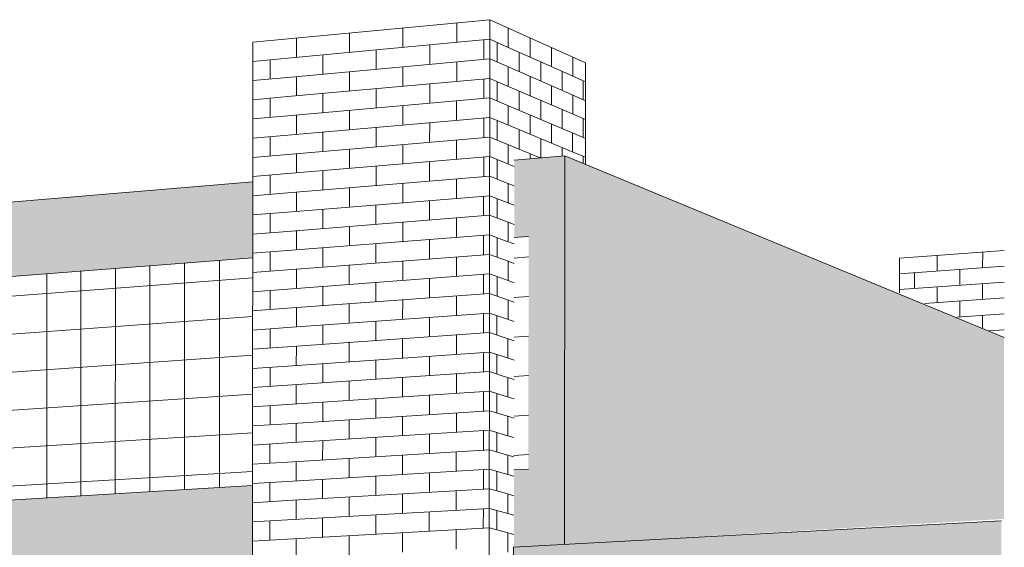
# Model space of a CAD drawing. Header units: metres. Extents: x -29 to 486, y -1 to 6.
# Tile 142 of 165: x 169.39894 to 169.40369, y 0.70689 to 0.70944. Entities that reach past the tile are written whole.
import ezdxf

# ---------------------------------------------------------------- set-up
doc = ezdxf.new("R2010")
doc.units = ezdxf.units.M
for name, color, linetype, lineweight in [('A-FLOR', 192, 'Continuous', 18), ('A-WALL', 113, 'Continuous', 18), ('A-WALL-PATT', 111, 'Continuous', 35)]:
    doc.layers.add(name, color=color, linetype=linetype, lineweight=lineweight)

# ---------------------------------------------------------------- blocks, each defined once
blk = doc.blocks.new('FP_47-Vista 3D 4')
at = {"layer": 'A-WALL-PATT', "lineweight": 9}
for p, q in [((12.5353171, 0.709338), (12.5353171, 0.709338)), ((12.5352328, 0.7092374), (12.5354016, 0.7092531)), ((12.535317, 0.7091525), (12.5353171, 0.7092453)), ((12.5352327, 0.7091448), (12.5354015, 0.7091603)), ((12.5352327, 0.7090522), (12.5354015, 0.7090675)), ((12.5353169, 0.7089671), (12.535317, 0.7090598)), ((12.5352326, 0.7089597), (12.5354014, 0.7089746)), ((12.5352326, 0.7088671), (12.5354013, 0.7088818)), ((12.5353168, 0.7087818), (12.5353168, 0.7088745)), ((12.5352325, 0.7087746), (12.5354013, 0.708789)), ((12.5352325, 0.708682), (12.5354012, 0.7086962)), ((12.5353167, 0.7085964), (12.5353167, 0.7086891)), ((12.5352324, 0.7085895), (12.5354012, 0.7086034)), ((12.5352324, 0.7084969), (12.5354011, 0.7085106)), ((12.5353166, 0.7084111), (12.5353166, 0.7085038)), ((12.5352323, 0.7084044), (12.535401, 0.7084178)), ((12.5352323, 0.7083119), (12.535401, 0.7083251)), ((12.5353165, 0.7082258), (12.5353165, 0.7083185)), ((12.5352322, 0.7082194), (12.5354009, 0.7082323)), ((12.5352322, 0.7081269), (12.5354009, 0.7081395)), ((12.5353163, 0.7080406), (12.5353164, 0.7081332)), ((12.5352321, 0.7080344), (12.5354008, 0.7080468)), ((12.5352321, 0.7079419), (12.5354007, 0.707954)), ((12.5353162, 0.7078553), (12.5353163, 0.7079479)), ((12.535232, 0.7078494), (12.5354007, 0.7078613)), ((12.5352319, 0.7077569), (12.5354006, 0.7077686)), ((12.5353161, 0.7076701), (12.5353162, 0.7077627)), ((12.5352319, 0.7076645), (12.5354006, 0.7076758)), ((12.5352318, 0.707572), (12.5354005, 0.7075831)), ((12.535316, 0.707485), (12.5353161, 0.7075775)), ((12.5352318, 0.7074795), (12.5354004, 0.7074904)), ((12.5352317, 0.7073871), (12.5354004, 0.7073977)), ((12.5353159, 0.7072998), (12.5353159, 0.7073924)), ((12.5352317, 0.7072947), (12.5354003, 0.707305)), ((12.5352316, 0.7072022), (12.5354003, 0.7072123)), ((12.5353158, 0.7071147), (12.5353158, 0.7072073)), ((12.5352316, 0.7071098), (12.5354002, 0.7071196)), ((12.5352315, 0.7070174), (12.5354002, 0.707027)), ((12.5353157, 0.7069296), (12.5353157, 0.7070222)), ((12.5352315, 0.706925), (12.5354001, 0.7069343))]:
    blk.add_line(p, q, dxfattribs=at)
blk = doc.blocks.new('FP_48-Vista 3D 4')
at = {"layer": 'A-WALL-PATT', "lineweight": 9}
for p, q in [((12.5362162, 0.709329), (12.5362163, 0.7094231)), ((12.5363469, 0.7094355), (12.5363469, 0.7094355)), ((12.5356992, 0.7092809), (12.5356993, 0.7093742)), ((12.5358277, 0.7093863), (12.5358277, 0.7093863)), ((12.5359566, 0.7093048), (12.5359567, 0.7093985)), ((12.5360862, 0.7094108), (12.5360862, 0.7094108)), ((12.5354016, 0.7092531), (12.5363759, 0.7093439)), ((12.5354439, 0.7092571), (12.535444, 0.70935)), ((12.5355714, 0.709362), (12.5355714, 0.709362)), ((12.5363467, 0.7092469), (12.5363468, 0.7093412)), ((12.5358276, 0.7091993), (12.5358276, 0.7092928)), ((12.5360861, 0.709223), (12.5360861, 0.7093169)), ((12.5354015, 0.7091603), (12.5363758, 0.7092496)), ((12.5355712, 0.7091758), (12.5355713, 0.7092689)), ((12.536216, 0.7091409), (12.5362161, 0.709235)), ((12.5356991, 0.7090943), (12.5356991, 0.7091876)), ((12.5359565, 0.7091175), (12.5359565, 0.7092112)), ((12.5354015, 0.7090675), (12.5363757, 0.7091553)), ((12.5354438, 0.7090713), (12.5354439, 0.7091642)), ((12.5363465, 0.7090584), (12.5363466, 0.7091527)), ((12.5358274, 0.7090124), (12.5358275, 0.7091059)), ((12.5360859, 0.7090353), (12.536086, 0.7091292)), ((12.5354014, 0.7089746), (12.5363756, 0.709061)), ((12.5355711, 0.7089897), (12.5355712, 0.7090828)), ((12.5362158, 0.7089528), (12.5362159, 0.7090468)), ((12.5356989, 0.7089077), (12.535699, 0.709001)), ((12.5359563, 0.7089302), (12.5359564, 0.7090238)), ((12.5354013, 0.7088818), (12.5363755, 0.7089667)), ((12.5354437, 0.7088855), (12.5354437, 0.7089784)), ((12.5363463, 0.7088699), (12.5363464, 0.7089642)), ((12.5358273, 0.7088255), (12.5358273, 0.7089189)), ((12.5360857, 0.7088476), (12.5360858, 0.7089414)), ((12.5354013, 0.708789), (12.5363754, 0.7088724)), ((12.535571, 0.7088035), (12.535571, 0.7088966)), ((12.5362157, 0.7087647), (12.5362157, 0.7088587)), ((12.5356988, 0.7087212), (12.5356989, 0.7088145)), ((12.5359561, 0.7087429), (12.5359562, 0.7088365)), ((12.5354012, 0.7086962), (12.5363753, 0.7087781)), ((12.5354436, 0.7086998), (12.5354436, 0.7087926)), ((12.5363461, 0.7086814), (12.5363462, 0.7087757)), ((12.5355708, 0.7086174), (12.5355709, 0.7087105)), ((12.5358271, 0.7086386), (12.5358272, 0.708732)), ((12.5360855, 0.7086599), (12.5360856, 0.7087538)), ((12.5354012, 0.7086034), (12.5363752, 0.7086838)), ((12.5362155, 0.7085766), (12.5362156, 0.7086707)), ((12.5356986, 0.7085347), (12.5356987, 0.708628)), ((12.535956, 0.7085556), (12.5359561, 0.7086492)), ((12.5354011, 0.7085106), (12.5363751, 0.7085896)), ((12.5354434, 0.708514), (12.5354435, 0.7086069)), ((12.5363459, 0.708493), (12.536346, 0.7085872)), ((12.5355707, 0.7084313), (12.5355708, 0.7085244)), ((12.535827, 0.7084517), (12.535827, 0.7085451)), ((12.5360854, 0.7084723), (12.5360855, 0.7085661)), ((12.535401, 0.7084178), (12.536375, 0.7084953)), ((12.5362153, 0.7083886), (12.5362154, 0.7084826)), ((12.5356985, 0.7083483), (12.5356986, 0.7084415)), ((12.5359558, 0.7083684), (12.5359559, 0.708462)), ((12.535401, 0.7083251), (12.5363749, 0.7084011)), ((12.5354433, 0.7083284), (12.5354434, 0.7084212)), ((12.5360852, 0.7082847), (12.5360853, 0.7083785)), ((12.5363457, 0.7083046), (12.5363458, 0.7083988)), ((12.5355706, 0.7082453), (12.5355706, 0.7083383)), ((12.5358268, 0.7082649), (12.5358269, 0.7083583)), ((12.5354009, 0.7082323), (12.5363748, 0.7083068)), ((12.5362151, 0.7082006), (12.5362152, 0.7082946)), ((12.5354432, 0.7081427), (12.5354432, 0.7082355)), ((12.5356984, 0.7081618), (12.5356984, 0.7082551)), ((12.5359556, 0.7081811), (12.5359557, 0.7082747)), ((12.5354009, 0.7081395), (12.5363747, 0.7082126)), ((12.536085, 0.7080971), (12.5360851, 0.7081909)), ((12.5363456, 0.7081162), (12.5363457, 0.7082104)), ((12.5355704, 0.7080592), (12.5355705, 0.7081523)), ((12.5358267, 0.7080781), (12.5358267, 0.7081715)), ((12.5354008, 0.7080468), (12.5363746, 0.7081184)), ((12.5362149, 0.7080126), (12.536215, 0.7081066)), ((12.5354431, 0.7079571), (12.5354431, 0.7080499)), ((12.5356982, 0.7079754), (12.5356983, 0.7080686)), ((12.5359555, 0.707994), (12.5359556, 0.7080876)), ((12.5354007, 0.707954), (12.5363745, 0.7080241)), ((12.5360848, 0.7079095), (12.5360849, 0.7080033)), ((12.5363454, 0.7079279), (12.5363455, 0.708022)), ((12.5355703, 0.7078732), (12.5355704, 0.7079662)), ((12.5358265, 0.7078913), (12.5358266, 0.7079847)), ((12.5354007, 0.7078613), (12.5363744, 0.7079299)), ((12.5362147, 0.7078247), (12.5362148, 0.7079187)), ((12.5354429, 0.7077715), (12.535443, 0.7078643)), ((12.5356981, 0.7077891), (12.5356981, 0.7078823)), ((12.5359553, 0.7078068), (12.5359554, 0.7079004)), ((12.5354006, 0.7077686), (12.5363743, 0.7078357)), ((12.5360847, 0.707722), (12.5360848, 0.7078157)), ((12.5363452, 0.7077395), (12.5363453, 0.7078337)), ((12.5355702, 0.7076873), (12.5355702, 0.7077803)), ((12.5358264, 0.7077046), (12.5358264, 0.7077979)), ((12.5354006, 0.7076758), (12.5363742, 0.7077415)), ((12.5359552, 0.7076197), (12.5359552, 0.7077132)), ((12.5362146, 0.7076368), (12.5362146, 0.7077307)), ((12.5354428, 0.7075859), (12.5354429, 0.7076787)), ((12.5356979, 0.7076027), (12.535698, 0.7076959)), ((12.5354005, 0.7075831), (12.5363741, 0.7076473)), ((12.5360845, 0.7075345), (12.5360846, 0.7076282)), ((12.536345, 0.7075513), (12.5363451, 0.7076454)), ((12.53557, 0.7075013), (12.5355701, 0.7075943)), ((12.5358262, 0.7075178), (12.5358263, 0.7076112)), ((12.5354004, 0.7074904), (12.536374, 0.7075531)), ((12.535955, 0.7074326), (12.5359551, 0.7075261)), ((12.5362144, 0.7074489), (12.5362145, 0.7075428)), ((12.5354427, 0.7074004), (12.5354428, 0.7074931)), ((12.5356978, 0.7074164), (12.5356979, 0.7075096)), ((12.5354004, 0.7073977), (12.5363739, 0.7074589)), ((12.5360843, 0.707347), (12.5360844, 0.7074407)), ((12.5363448, 0.707363), (12.5363449, 0.7074571)), ((12.5355699, 0.7073154), (12.53557, 0.7074084)), ((12.535826, 0.7073311), (12.5358261, 0.7074245)), ((12.5354003, 0.707305), (12.5363738, 0.7073648)), ((12.5359548, 0.7072455), (12.5359549, 0.7073391)), ((12.5362142, 0.7072611), (12.5362143, 0.707355)), ((12.5354426, 0.7072148), (12.5354426, 0.7073076)), ((12.5356976, 0.7072301), (12.5356977, 0.7073233)), ((12.5354003, 0.7072123), (12.5363738, 0.7072706)), ((12.5358259, 0.7071445), (12.535826, 0.7072378)), ((12.5360842, 0.7071596), (12.5360842, 0.7072533)), ((12.5363446, 0.7071748), (12.5363447, 0.7072689)), ((12.5355698, 0.7071295), (12.5355698, 0.7072225)), ((12.5354002, 0.7071196), (12.5363737, 0.7071765)), ((12.5359547, 0.7070585), (12.5359548, 0.707152)), ((12.536214, 0.7070732), (12.5362141, 0.7071671)), ((12.5354425, 0.7070294), (12.5354425, 0.7071221)), ((12.5356975, 0.7070439), (12.5356976, 0.707137)), ((12.5354002, 0.707027), (12.5363736, 0.7070823)), ((12.5358257, 0.7069579), (12.5358258, 0.7070512)), ((12.536084, 0.7069721), (12.5360841, 0.7070658)), ((12.5363444, 0.7069866), (12.5363445, 0.7070807)), ((12.5355696, 0.7069437), (12.5355697, 0.7070366)), ((12.5354001, 0.7069343), (12.5363735, 0.7069882)), ((12.5359545, 0.7068715), (12.5359546, 0.706965)), ((12.5362138, 0.7068854), (12.5362139, 0.7069793)), ((12.5354423, 0.7068439), (12.5354424, 0.7069366)), ((12.5356974, 0.7068576), (12.5356974, 0.7069507))]:
    blk.add_line(p, q, dxfattribs=at)
blk = doc.blocks.new('FP_49-Vista 3D 4')
at = {"layer": 'A-WALL-PATT', "lineweight": 9}
for p, q in [((12.5364118, 0.7094221), (12.5364118, 0.7094221)), ((12.5363759, 0.7093439), (12.5364472, 0.7093122)), ((12.5364116, 0.7092339), (12.5364117, 0.709328)), ((12.5363758, 0.7092496), (12.5364471, 0.7092184)), ((12.5363757, 0.7091553), (12.536447, 0.7091246)), ((12.5364114, 0.7090459), (12.5364115, 0.7091399)), ((12.5363756, 0.709061), (12.5364469, 0.7090308)), ((12.5363755, 0.7089667), (12.5364468, 0.708937)), ((12.5364112, 0.7088578), (12.5364113, 0.7089518)), ((12.5363754, 0.7088724), (12.5364467, 0.7088432)), ((12.5363753, 0.7087781), (12.5364466, 0.7087495)), ((12.536411, 0.7086697), (12.5364111, 0.7087638)), ((12.5363752, 0.7086838), (12.5364465, 0.7086557)), ((12.5363751, 0.7085896), (12.5364464, 0.708562)), ((12.5364108, 0.7084817), (12.5364109, 0.7085757)), ((12.536375, 0.7084953), (12.5364463, 0.7084682)), ((12.5363749, 0.7084011), (12.5364462, 0.7083745)), ((12.5364106, 0.7082938), (12.5364107, 0.7083877)), ((12.5363748, 0.7083068), (12.5364461, 0.7082808)), ((12.5363747, 0.7082126), (12.536446, 0.708187)), ((12.5364104, 0.7081058), (12.5364105, 0.7081998)), ((12.5363746, 0.7081184), (12.5364459, 0.7080933)), ((12.5363745, 0.7080241), (12.5364458, 0.7079996)), ((12.5364102, 0.7079179), (12.5364103, 0.7080118)), ((12.5363744, 0.7079299), (12.5364457, 0.7079059)), ((12.5363743, 0.7078357), (12.5364456, 0.7078122)), ((12.53641, 0.70773), (12.5364101, 0.7078239)), ((12.5363742, 0.7077415), (12.5364455, 0.7077186)), ((12.5363741, 0.7076473), (12.5364454, 0.7076249)), ((12.5364098, 0.7075421), (12.5364099, 0.7076361)), ((12.536374, 0.7075531), (12.5364453, 0.7075312)), ((12.5363739, 0.7074589), (12.5364452, 0.7074375)), ((12.5364096, 0.7073543), (12.5364097, 0.7074482)), ((12.5363738, 0.7073648), (12.5364451, 0.7073439)), ((12.5363738, 0.7072706), (12.536445, 0.7072502)), ((12.5364094, 0.7071665), (12.5364095, 0.7072604)), ((12.5363737, 0.7071765), (12.5364449, 0.7071566)), ((12.5363736, 0.7070823), (12.5364448, 0.707063)), ((12.5364092, 0.7069787), (12.5364093, 0.7070726)), ((12.5363735, 0.7069882), (12.5364447, 0.7069693))]:
    blk.add_line(p, q, dxfattribs=at)
blk = doc.blocks.new('FP_50-Vista 3D 4')
at = {"layer": 'A-WALL-PATT', "lineweight": 9}
for p, q in [((12.5364649, 0.7093043), (12.536465, 0.709398)), ((12.5365178, 0.7093741), (12.5365178, 0.7093741)), ((12.5365701, 0.7092575), (12.5365702, 0.7093504)), ((12.5366222, 0.7093269), (12.5366222, 0.7093269)), ((12.5364472, 0.7093122), (12.5367699, 0.7091686)), ((12.5365176, 0.7091875), (12.5365177, 0.7092808)), ((12.5366736, 0.7092114), (12.5366737, 0.7093036)), ((12.5367249, 0.7092804), (12.5367249, 0.7092804)), ((12.536622, 0.7091418), (12.5366221, 0.7092343)), ((12.5364471, 0.7092184), (12.5367697, 0.7090771)), ((12.5364647, 0.709117), (12.5364648, 0.7092106)), ((12.5367246, 0.7090969), (12.5367248, 0.7091886)), ((12.5365699, 0.7090717), (12.53657, 0.7091646)), ((12.536447, 0.7091246), (12.5367696, 0.7089857)), ((12.5365174, 0.7090009), (12.5365175, 0.7090942)), ((12.5366734, 0.7090271), (12.5366735, 0.7091192)), ((12.5366218, 0.7089568), (12.5366219, 0.7090493)), ((12.5364469, 0.7090308), (12.5367695, 0.7088942)), ((12.5364645, 0.7089297), (12.5364646, 0.7090233)), ((12.5367244, 0.7089133), (12.5367245, 0.7090051)), ((12.5365697, 0.7088859), (12.5365698, 0.7089788)), ((12.5364468, 0.708937), (12.5367694, 0.7088028)), ((12.5365172, 0.7088144), (12.5365173, 0.7089077)), ((12.5366732, 0.7088428), (12.5366733, 0.7089349)), ((12.5366215, 0.7087732), (12.5366217, 0.7088643)), ((12.5364467, 0.7088432), (12.5366186, 0.7087729)), ((12.5364643, 0.7087424), (12.5364644, 0.708836)), ((12.5367243, 0.7087825), (12.5367243, 0.7088215)), ((12.5365696, 0.7087685), (12.5365696, 0.708793)), ((12.5364466, 0.7087495), (12.5364937, 0.7087306)), ((12.5364465, 0.7086557), (12.5364936, 0.7086372)), ((12.5364641, 0.7085551), (12.5364642, 0.7086487)), ((12.5364464, 0.708562), (12.5364935, 0.7085437)), ((12.5364463, 0.7084682), (12.5364934, 0.7084503)), ((12.5364639, 0.7083679), (12.536464, 0.7084615)), ((12.5364462, 0.7083745), (12.5364933, 0.7083569)), ((12.5364461, 0.7082808), (12.5364932, 0.7082636)), ((12.5364637, 0.7081807), (12.5364638, 0.7082743)), ((12.536446, 0.708187), (12.5364931, 0.7081702)), ((12.5364459, 0.7080933), (12.536493, 0.7080768)), ((12.5364635, 0.7079935), (12.5364636, 0.7080871)), ((12.5364458, 0.7079996), (12.5364929, 0.7079834)), ((12.5364457, 0.7079059), (12.5364928, 0.7078901)), ((12.5364633, 0.7078064), (12.5364634, 0.7079)), ((12.5364456, 0.7078122), (12.5364927, 0.7077967)), ((12.5364455, 0.7077186), (12.5364926, 0.7077034)), ((12.5364631, 0.7076193), (12.5364632, 0.7077129)), ((12.5364454, 0.7076249), (12.5364925, 0.70761)), ((12.5364453, 0.7075312), (12.5364924, 0.7075167)), ((12.5364629, 0.7074322), (12.536463, 0.7075258)), ((12.5364452, 0.7074375), (12.5364923, 0.7074234)), ((12.5364451, 0.7073439), (12.5364922, 0.7073301)), ((12.5364627, 0.7072452), (12.5364628, 0.7073387)), ((12.536445, 0.7072502), (12.5364921, 0.7072368)), ((12.5364449, 0.7071566), (12.536492, 0.7071435)), ((12.5364625, 0.7070582), (12.5364626, 0.7071517)), ((12.5364448, 0.707063), (12.5364919, 0.7070502)), ((12.5364447, 0.7069693), (12.5364918, 0.7069569)), ((12.5364623, 0.7068712), (12.5364624, 0.7069647))]:
    blk.add_line(p, q, dxfattribs=at)
blk = doc.blocks.new('FP_51-Vista 3D 4')
at = {"layer": 'A-WALL-PATT', "lineweight": 9}
for p, q in [((12.5367755, 0.7091661), (12.5367756, 0.7092575)), ((12.5368259, 0.7092347), (12.5368259, 0.7092347)), ((12.5367699, 0.7091686), (12.5368369, 0.7091387)), ((12.5368257, 0.7090526), (12.5368258, 0.7091437)), ((12.5367697, 0.7090771), (12.5368368, 0.7090477)), ((12.5367753, 0.7089832), (12.5367754, 0.7090746)), ((12.5367696, 0.7089857), (12.5368367, 0.7089568)), ((12.5368255, 0.7088705), (12.5368256, 0.7089616)), ((12.5367695, 0.7088942), (12.5368366, 0.7088658)), ((12.536775, 0.7088004), (12.5367751, 0.7088918)), ((12.5367694, 0.7088028), (12.5368365, 0.7087749)), ((12.5368253, 0.7087477), (12.5368253, 0.7087795))]:
    blk.add_line(p, q, dxfattribs=at)
blk = doc.blocks.new('FP_70-Vista 3D 4')
at = {"layer": 'A-WALL-PATT', "lineweight": 9}
for p, q in [((12.538423, 0.7082941), (12.538423, 0.7082941)), ((12.5385321, 0.708226), (12.5385323, 0.7083021)), ((12.5386419, 0.7083102), (12.5386419, 0.7083102)), ((12.5387517, 0.708242), (12.5387519, 0.7083184)), ((12.5383502, 0.7082128), (12.538856, 0.7082496)), ((12.5384227, 0.7081421), (12.5384229, 0.7082181)), ((12.5386416, 0.7081577), (12.5386417, 0.708234)), ((12.5383501, 0.7081369), (12.538856, 0.7081731)), ((12.5385318, 0.7080738), (12.538532, 0.7081499)), ((12.5387514, 0.7080892), (12.5387516, 0.7081656)), ((12.5384716, 0.7080696), (12.538856, 0.7080966)), ((12.5386413, 0.7080053), (12.5386414, 0.7080815)), ((12.5386266, 0.7080043), (12.538856, 0.7080201)), ((12.5387511, 0.7079518), (12.5387513, 0.7080129)), ((12.5387823, 0.7079386), (12.538856, 0.7079436)), ((12.5384216, 0.7063959), (12.5384824, 0.7063986)), ((12.538638, 0.7063387), (12.538638, 0.7063572)), ((12.5386681, 0.7063307), (12.5387278, 0.7063333)), ((12.5387478, 0.7063096), (12.5387478, 0.7063279)), ((12.5388334, 0.7062615), (12.538856, 0.7062624)), ((12.5388333, 0.7061851), (12.538856, 0.7061861)), ((12.5384916, 0.7060952), (12.538856, 0.7061097)), ((12.538528, 0.7060967), (12.538528, 0.706122)), ((12.5386373, 0.7060249), (12.5386375, 0.706101)), ((12.5387474, 0.7061054), (12.5387474, 0.7061308)), ((12.5384914, 0.7060193), (12.538856, 0.7060333)), ((12.5385277, 0.7059447), (12.5385278, 0.7060207)), ((12.5387471, 0.7059529), (12.5387472, 0.7060292)), ((12.5384913, 0.7059434), (12.538856, 0.705957)), ((12.538637, 0.7058727), (12.5386372, 0.7059488)), ((12.5384911, 0.7058675), (12.538856, 0.7058806)), ((12.5385274, 0.7057928), (12.5385275, 0.7058688)), ((12.5387468, 0.7058005), (12.5387469, 0.7058767)), ((12.538491, 0.7057915), (12.5388561, 0.7058043)), ((12.5386367, 0.7057205), (12.5386369, 0.7057966)), ((12.5384908, 0.7057156), (12.5388561, 0.705728)), ((12.5387464, 0.705648), (12.5387466, 0.7057243)), ((12.5385271, 0.7056409), (12.5385272, 0.7057168)), ((12.5384907, 0.7056397), (12.5388561, 0.7056516)), ((12.5386364, 0.7055684), (12.5386366, 0.7056445)), ((12.5384905, 0.7055638), (12.5388561, 0.7055753)), ((12.5385268, 0.705489), (12.5385269, 0.7055649)), ((12.5387461, 0.7054956), (12.5387463, 0.7055718)), ((12.5384904, 0.7054879), (12.5388561, 0.705499)), ((12.5386361, 0.7054162), (12.5386363, 0.7054923)), ((12.5384902, 0.705412), (12.5388561, 0.7054226)), ((12.5385265, 0.7053371), (12.5385266, 0.7054131)), ((12.5387458, 0.7053432), (12.538746, 0.7054194)), ((12.5384901, 0.7053361), (12.5388561, 0.7053463)), ((12.5386358, 0.7052641), (12.538636, 0.7053402)), ((12.5388559, 0.70527), (12.538856, 0.7053463)), ((12.5384899, 0.7052602), (12.5388561, 0.70527)), ((12.5385262, 0.7051853), (12.5385264, 0.7052612)), ((12.5387455, 0.7051909), (12.5387457, 0.7052671)), ((12.5384898, 0.7051843), (12.5388561, 0.7051937)), ((12.5386355, 0.705112), (12.5386357, 0.7051881)), ((12.5388556, 0.7051174), (12.5388557, 0.7051937)), ((12.5384897, 0.7051085), (12.5388561, 0.7051174)), ((12.5385259, 0.7050334), (12.5385261, 0.7051094)), ((12.5387452, 0.7050385), (12.5387454, 0.7051147)), ((12.5384895, 0.7050326), (12.5388561, 0.7050411)), ((12.5386352, 0.7049599), (12.5386354, 0.705036)), ((12.5388552, 0.7049648), (12.5388554, 0.7050411)), ((12.5384894, 0.7049567), (12.5388561, 0.7049648)), ((12.5387449, 0.7048862), (12.538745, 0.7049624)), ((12.5385256, 0.7048816), (12.5385258, 0.7049575)), ((12.5384892, 0.7048809), (12.5388561, 0.7048885)), ((12.5386349, 0.7048079), (12.5386351, 0.7048839)), ((12.5388549, 0.7048122), (12.5388551, 0.7048885)), ((12.5384891, 0.704805), (12.5388561, 0.7048122)), ((12.5385253, 0.7047298), (12.5385255, 0.7048057)), ((12.5387446, 0.7047339), (12.5387447, 0.70481)), ((12.5385117, 0.7047296), (12.5388561, 0.7047359)), ((12.5386346, 0.7046558), (12.5386348, 0.7047318)), ((12.5388546, 0.7046596), (12.5388548, 0.7047359)), ((12.5385115, 0.7046537), (12.5388561, 0.7046597)), ((12.538525, 0.7045781), (12.5385252, 0.7046539)), ((12.5387443, 0.7045816), (12.5387444, 0.7046577)), ((12.5385114, 0.7045778), (12.5388561, 0.7045834)), ((12.5386343, 0.7045038), (12.5386345, 0.7045798)), ((12.5388543, 0.7045071), (12.5388545, 0.7045834)), ((12.5385113, 0.704502), (12.5388561, 0.7045071)), ((12.5385247, 0.7044263), (12.5385249, 0.7045022)), ((12.538744, 0.7044293), (12.5387441, 0.7045054)), ((12.5385111, 0.7044261), (12.5388561, 0.7044308)), ((12.538634, 0.7043518), (12.5386342, 0.7044278)), ((12.538854, 0.7043546), (12.5388541, 0.7044308)), ((12.538511, 0.7043503), (12.5388561, 0.7043546)), ((12.5385244, 0.7042746), (12.5385246, 0.7043504)), ((12.5387437, 0.7042771), (12.5387438, 0.7043532)), ((12.5385108, 0.7042744), (12.5388561, 0.7042783)), ((12.5386337, 0.7041998), (12.5386339, 0.7042758)), ((12.5388537, 0.7042021), (12.5388538, 0.7042783)), ((12.5385107, 0.7041986), (12.5388561, 0.7042021)), ((12.5387433, 0.7041248), (12.5387435, 0.7042009)), ((12.5385241, 0.7041228), (12.5385243, 0.7041987)), ((12.5385105, 0.7041227), (12.5388561, 0.7041258)), ((12.5386334, 0.7040478), (12.5386336, 0.7041238)), ((12.5388533, 0.7040496), (12.5388535, 0.7041258)), ((12.5385104, 0.7040469), (12.5388561, 0.7040496)), ((12.5385238, 0.7039711), (12.538524, 0.704047)), ((12.538743, 0.7039726), (12.5387432, 0.7040487)), ((12.5385102, 0.703971), (12.5388561, 0.7039734)), ((12.5386331, 0.7038959), (12.5386333, 0.7039719)), ((12.538853, 0.7038971), (12.5388532, 0.7039733)), ((12.5385101, 0.7038952), (12.5388561, 0.7038971)), ((12.5385236, 0.7038195), (12.5385237, 0.7038953)), ((12.5387427, 0.7038204), (12.5387429, 0.7038965)), ((12.5385099, 0.7038194), (12.5388561, 0.7038209)), ((12.5388527, 0.7037447), (12.5388529, 0.7038209)), ((12.5386328, 0.703744), (12.5386329, 0.7038199)), ((12.5385098, 0.7037436), (12.5388561, 0.7037447)), ((12.5385233, 0.7036678), (12.5385234, 0.7037436)), ((12.5387424, 0.7036682), (12.5387426, 0.7037443)), ((12.5385096, 0.7036678), (12.5388561, 0.7036684)), ((12.5386325, 0.7035921), (12.5386326, 0.703668)), ((12.5388524, 0.7035922), (12.5388525, 0.7036684)), ((12.5385095, 0.703592), (12.5388561, 0.7035922)), ((12.538523, 0.7035162), (12.5385231, 0.703592)), ((12.5387421, 0.7035161), (12.5387423, 0.7035921)), ((12.5385093, 0.7035162), (12.5388561, 0.703516)), ((12.5386322, 0.7034402), (12.5386323, 0.7035161)), ((12.5388521, 0.7034398), (12.5388522, 0.703516)), ((12.5385092, 0.7034404), (12.5388561, 0.7034398)), ((12.5385227, 0.7033645), (12.5385228, 0.7034403)), ((12.5387418, 0.7033639), (12.5387419, 0.70344)), ((12.538509, 0.7033646), (12.5388561, 0.7033636)), ((12.5386319, 0.7032883), (12.538632, 0.7033642)), ((12.5388518, 0.7032874), (12.5388519, 0.7033636)), ((12.5385089, 0.7032888), (12.5388561, 0.7032874)), ((12.5385224, 0.7032129), (12.5385225, 0.7032887)), ((12.5387415, 0.7032118), (12.5387416, 0.7032879)), ((12.5385088, 0.703213), (12.5388561, 0.7032112)), ((12.5386316, 0.7031364), (12.5386317, 0.7032124)), ((12.5388514, 0.7031351), (12.5388516, 0.7032112)), ((12.5385086, 0.7031372), (12.5388561, 0.703135)), ((12.5385221, 0.7030613), (12.5385222, 0.7031371)), ((12.5387412, 0.7030597), (12.5387413, 0.7031358)), ((12.5385085, 0.7030614), (12.5388561, 0.7030589)), ((12.5386313, 0.7029846), (12.5386314, 0.7030605)), ((12.5388511, 0.7029827), (12.5388513, 0.7030589)), ((12.5385083, 0.7029857), (12.5388561, 0.7029827)), ((12.5385218, 0.7029098), (12.5385219, 0.7029856)), ((12.5387409, 0.7029076), (12.538741, 0.7029837)), ((12.5385082, 0.7029099), (12.5388561, 0.7029065)), ((12.538631, 0.7028328), (12.5386311, 0.7029087)), ((12.5388508, 0.7028304), (12.538851, 0.7029065)), ((12.538508, 0.7028341), (12.5388561, 0.7028303)), ((12.5385215, 0.7027582), (12.5385216, 0.702834)), ((12.5387406, 0.7027556), (12.5387407, 0.7028316)), ((12.5385079, 0.7027584), (12.5388561, 0.7027542)), ((12.5386307, 0.702681), (12.5386308, 0.7027569)), ((12.5388505, 0.7026781), (12.5388506, 0.7027542)), ((12.5385077, 0.7026826), (12.5388561, 0.702678)), ((12.5385212, 0.7026067), (12.5385213, 0.7026825)), ((12.5387402, 0.7026035), (12.5387404, 0.7026795)), ((12.5384848, 0.7026072), (12.5388561, 0.7026018)), ((12.5386304, 0.7025292), (12.5386305, 0.7026051)), ((12.5388502, 0.7025258), (12.5388503, 0.7026019)), ((12.5384847, 0.7025315), (12.5388561, 0.7025257)), ((12.5385209, 0.7024552), (12.538521, 0.7025309)), ((12.5387399, 0.7024515), (12.5387401, 0.7025275)), ((12.5384845, 0.7024558), (12.5388561, 0.7024495)), ((12.5386301, 0.7023775), (12.5386302, 0.7024533)), ((12.5388499, 0.7023735), (12.53885, 0.7024496)), ((12.5384844, 0.7023801), (12.5388561, 0.7023734)), ((12.5385206, 0.7023037), (12.5385208, 0.7023794)), ((12.5387396, 0.7022995), (12.5387398, 0.7023755)), ((12.5384842, 0.7023044), (12.5388561, 0.7022973)), ((12.5386298, 0.7022257), (12.5386299, 0.7023016)), ((12.5388495, 0.7022213), (12.5388497, 0.7022974))]:
    blk.add_line(p, q, dxfattribs=at)
blk = doc.blocks.new('FP_76-Vista 3D 4')
at = {"layer": 'A-WALL-PATT', "lineweight": 9}
for p, q in [((12.5364932, 0.7082893), (12.5365626, 0.7082946)), ((12.5345701, 0.7071531), (12.5345704, 0.7082387)), ((12.5347366, 0.707163), (12.534737, 0.7082516)), ((12.5349039, 0.707173), (12.5349044, 0.7082646)), ((12.5350722, 0.7071831), (12.5350728, 0.7082777)), ((12.5304503, 0.7078294), (12.5352324, 0.7081934)), ((12.53424, 0.7071334), (12.5342401, 0.708213)), ((12.5344046, 0.7071432), (12.5344048, 0.7082258)), ((12.536493, 0.7080988), (12.5365624, 0.7081039)), ((12.5304505, 0.7076575), (12.5352323, 0.7080067)), ((12.5364928, 0.7079084), (12.5365622, 0.7079133)), ((12.5304508, 0.7074855), (12.5352322, 0.7078202)), ((12.5364926, 0.707718), (12.536562, 0.7077226)), ((12.530451, 0.7073136), (12.5352321, 0.7076336)), ((12.5364924, 0.7075276), (12.5365618, 0.7075321)), ((12.5304512, 0.7071416), (12.535232, 0.7074471)), ((12.5364922, 0.7073373), (12.5365616, 0.7073415)), ((12.5304515, 0.7069698), (12.5352319, 0.7072606))]:
    blk.add_line(p, q, dxfattribs=at)

msp = doc.modelspace()

# ---------------------------------------------------------------- hatches: boundary and pattern name
at = {"layer": 'A-FLOR'}
msp.add_hatch(color=256, dxfattribs=at).paths.add_polyline_path([(169.4013226, 0.7067086), (169.4036752, 0.706828), (169.4036752, 0.7070216), (169.4013228, 0.7068946)], flags=0)
at = {"layer": 'A-WALL'}
h = msp.add_hatch(color=256, dxfattribs=at)
h.paths.add_polyline_path([(169.3824439, 0.7069213), (169.3850198, 0.7071214), (169.3850183, 0.7073972), (169.3824422, 0.7071816)], flags=0)
h.paths.add_polyline_path([(169.3858626, 0.7071868), (169.3891916, 0.7074454), (169.3891904, 0.7077463), (169.3858611, 0.7074677), (169.3858615, 0.7074003)], flags=0)
h.paths.add_polyline_path([(169.3901432, 0.7075193), (169.3941938, 0.707834), (169.394192, 0.7081647), (169.3901421, 0.7078259), (169.3901426, 0.707674)], flags=0)
h.paths.add_polyline_path([(169.395283, 0.7079186), (169.4000653, 0.7082901), (169.4000656, 0.7086562), (169.3952826, 0.708256), (169.3952829, 0.7080026)], flags=0)
h.paths.add_polyline_path([(169.4013262, 0.7083881), (169.4013956, 0.7083935), (169.4013956, 0.7087675), (169.4013266, 0.7087617), (169.4013262, 0.708389)], flags=0)
msp.add_hatch(color=256, dxfattribs=at).paths.add_polyline_path([(169.401394, 0.706899), (169.4015681, 0.7069084), (169.4015703, 0.7087821), (169.4013961, 0.7087675), (169.401394, 0.7069079)], flags=0)
h = msp.add_hatch(color=256, dxfattribs=at)
h.paths.add_polyline_path([(169.4036879, 0.7063449), (169.4036879, 0.7068156), (169.4022172, 0.7067354), (169.4023736, 0.7066939)], flags=0)
h.paths.add_polyline_path([(169.4015681, 0.7069084), (169.4036879, 0.7070314), (169.4036878, 0.7079065), (169.4015703, 0.7087821), (169.4015683, 0.7071104)], flags=0)
h = msp.add_hatch(color=256, dxfattribs=at)
h.paths.add_polyline_path([(169.382451, 0.7058803), (169.3850261, 0.7060187), (169.3850246, 0.7062943), (169.3824492, 0.7061404), (169.3824493, 0.7061305)], flags=0)
h.paths.add_polyline_path([(169.3858686, 0.706064), (169.3891963, 0.7062428), (169.3891951, 0.7065434), (169.3858671, 0.7063446), (169.3858679, 0.7062045)], flags=0)
h.paths.add_polyline_path([(169.3901475, 0.706294), (169.3941962, 0.7065116), (169.3941956, 0.706842), (169.3901465, 0.7066002), (169.390147, 0.7064484)], flags=0)
h.paths.add_polyline_path([(169.395285, 0.7065701), (169.4000645, 0.706827), (169.4000647, 0.7071926), (169.3952845, 0.7069071), (169.3952848, 0.706654)], flags=0)
h.paths.add_polyline_path([(169.4013246, 0.7068953), (169.401394, 0.706899), (169.4013944, 0.707272), (169.401325, 0.7072678), (169.4013246, 0.7068957)], flags=0)

# ---------------------------------------------------------------- linework, layer by layer
at = {"layer": 'A-FLOR', "lineweight": 9}
for q in [(169.4036752, 0.7070216), (169.4013226, 0.7067086)]:
    msp.add_line((169.4013228, 0.7068952), q, dxfattribs=at)
at = {"layer": 'A-WALL', "lineweight": 9}
for p, q in [((169.4012089, 0.7094382), (169.4000658, 0.70933)), ((169.4012011, 0.7019155), (169.4012089, 0.7094382)), ((169.4016699, 0.7092297), (169.4012089, 0.7094382)), ((169.4000615, 0.7019452), (169.4000658, 0.70933)), ((169.4016699, 0.7092297), (169.4016693, 0.7087431)), ((169.4013266, 0.7087617), (169.4015703, 0.7087821)), ((169.4015703, 0.7087821), (169.4015681, 0.7069084)), ((169.4036878, 0.7079065), (169.4015703, 0.7087821)), ((169.3952826, 0.708256), (169.4000656, 0.7086562)), ((169.4013956, 0.7083935), (169.4013262, 0.7083881)), ((169.4000653, 0.7082901), (169.395283, 0.7079186)), ((169.4031833, 0.7082887), (169.403183, 0.7081208)), ((169.4036889, 0.708326), (169.4031833, 0.7082887)), ((169.4013944, 0.707272), (169.401325, 0.7072679)), ((169.4000647, 0.7071926), (169.3952845, 0.7069071))]:
    msp.add_line(p, q, dxfattribs=at)

# ---------------------------------------------------------------- block references
for name in ['FP_48-Vista 3D 4', 'FP_49-Vista 3D 4', 'FP_50-Vista 3D 4', 'FP_47-Vista 3D 4', 'FP_51-Vista 3D 4', 'FP_76-Vista 3D 4', 'FP_70-Vista 3D 4']:
    msp.add_blockref(name, (156.8648329, 0), dxfattribs=at)

doc.saveas('drawing.dxf')
